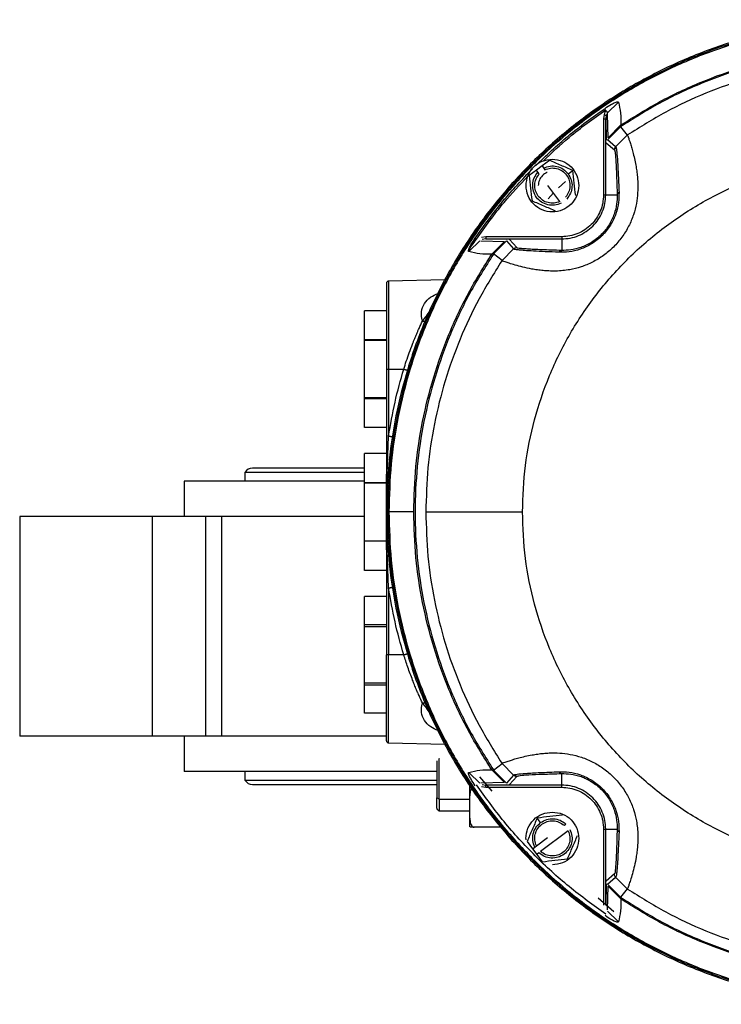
# Model space of a CAD drawing. Header units: millimetres. Extents: x 382 to 2568, y 89 to 1789.
# Tile 2 of 41: x 989 to 1149, y 129 to 353. Entities that reach past the tile are written whole.
import ezdxf

# ---------------------------------------------------------------- set-up
doc = ezdxf.new("R2010")
doc.units = ezdxf.units.MM

msp = doc.modelspace()

# ---------------------------------------------------------------- linework, layer by layer
at = {"color": 7, "linetype": 'Continuous', "lineweight": 25}
for p, q in [((1125.51, 333.76), (1123.1, 331.35)), ((1122.35, 330.97), (1122.2, 329.98)), ((1122.2, 329.98), (1122.2, 312.71)), ((1122.46, 331.3), (1122.35, 330.97)), ((1122.79, 330.83), (1122.7, 329.98)), ((1122.7, 329.98), (1122.81, 325.18)), ((1122.7, 312.71), (1122.7, 329.98)), ((1123.14, 331.09), (1123.1, 331.35)), ((1123.27, 325.72), (1123.14, 331.09)), ((1123.13, 325.26), (1126.06, 328.19)), ((1126.08, 328.54), (1123.27, 325.72)), ((1126.06, 328.18), (1127.62, 326.28)), ((1124.97, 323.63), (1123.13, 325.26)), ((1127.62, 326.28), (1124.97, 323.63)), ((1122.84, 324.55), (1124.68, 322.93)), ((1124.68, 322.93), (1124.72, 322.93)), ((1124.98, 323.64), (1124.85, 323.49)), ((1124.97, 323.63), (1124.98, 323.63)), ((1109.89, 320.57), (1108.22, 319.32)), ((1106.94, 318.36), (1105.26, 317.12)), ((1108.22, 319.32), (1106.94, 318.36)), ((1107.29, 317.88), (1106.94, 318.36)), ((1108.22, 319.32), (1108.58, 318.84)), ((1108.58, 318.84), (1108.87, 318.45)), ((1114.15, 317.51), (1115.19, 318.28)), ((1107.58, 317.5), (1107.29, 317.88)), ((1112.27, 311.21), (1109.53, 314.88)), ((1122.7, 312.71), (1125.31, 312.71)), ((1095.42, 303.2), (1094.43, 303.05)), ((1095.42, 302.7), (1094.57, 302.6)), ((1112.69, 303.2), (1095.42, 303.2)), ((1100.21, 302.59), (1095.42, 302.7)), ((1095.42, 302.7), (1112.69, 302.7)), ((1102.47, 300.72), (1100.84, 302.56)), ((1112.69, 302.7), (1112.69, 300.09)), ((1094.05, 302.29), (1091.63, 299.88)), ((1094.31, 302.25), (1099.67, 302.13)), ((1099.67, 302.13), (1096.86, 299.32)), ((1100.14, 302.27), (1097.21, 299.34)), ((1101.76, 300.43), (1099.12, 297.78)), ((1100.14, 302.27), (1101.76, 300.43)), ((1101.94, 300.57), (1101.76, 300.39)), ((1099.11, 297.78), (1097.21, 299.34)), ((1086.09, 293.43), (1073.29, 293.1)), ((1067.81, 279.6), (1067.81, 286.36)), ((1072.81, 286.36), (1067.81, 286.36)), ((1067.81, 279.85), (1072.81, 279.85)), ((1067.81, 266.33), (1067.81, 279.6)), ((1072.81, 279.6), (1067.81, 279.6)), ((1072.81, 273.09), (1072.81, 249.17)), ((1073.3, 273.09), (1076.75, 273.09)), ((1073.3, 273.09), (1073.3, 257.87)), ((1072.81, 266.57), (1067.81, 266.57)), ((1072.81, 266.33), (1067.81, 266.33)), ((1067.81, 259.81), (1067.81, 266.33)), ((1072.81, 259.81), (1067.81, 259.81)), ((1072.97, 249.17), (1073.3, 257.87)), ((1067.81, 247.23), (1067.81, 253.86)), ((1072.81, 253.86), (1067.81, 253.86)), ((1040.61, 249.59), (1040.61, 247.59)), ((1067.67, 249.59), (1040.61, 249.59)), ((1067.67, 250.59), (1042.36, 250.59)), ((1072.81, 232), (1072.81, 249.17)), ((1026.81, 247.59), (1026.81, 239.59)), ((1067.68, 247.59), (1026.81, 247.59)), ((1067.81, 233.95), (1067.81, 247.23)), ((1067.81, 247.23), (1072.81, 247.23)), ((1072.81, 247.23), (1067.81, 247.23)), ((1073.11, 240.59), (1072.83, 240.59)), ((1079.03, 240.59), (1073.37, 240.59)), ((989.36, 239.59), (989.36, 189.59)), ((1019.57, 239.59), (989.36, 239.59)), ((1019.57, 189.59), (1019.57, 239.59)), ((1031.72, 239.59), (1019.57, 239.59)), ((1031.72, 189.59), (1031.72, 239.59)), ((1035.3, 239.59), (1031.72, 239.59)), ((1035.3, 239.59), (1035.3, 189.59)), ((1067.86, 239.59), (1035.3, 239.59)), ((1072.81, 233.95), (1067.81, 233.95)), ((1067.81, 227.31), (1067.81, 233.95)), ((1072.81, 233.95), (1067.81, 233.95)), ((1072.81, 232), (1072.81, 208.09)), ((1073.3, 223.31), (1072.97, 232)), ((1072.81, 227.31), (1067.81, 227.31)), ((1073.3, 223.31), (1073.3, 208.09)), ((1067.81, 214.51), (1067.81, 221.36)), ((1072.81, 221.36), (1067.81, 221.36)), ((1072.81, 214.94), (1067.81, 214.94)), ((1067.81, 214.51), (1072.81, 214.51)), ((1067.81, 201.23), (1067.81, 214.51)), ((1076.75, 208.09), (1073.3, 208.09)), ((1072.81, 201.66), (1067.81, 201.66)), ((1072.81, 201.23), (1067.81, 201.23)), ((1067.81, 194.81), (1067.81, 201.23)), ((1072.81, 194.81), (1067.81, 194.81)), ((1019.57, 189.59), (989.36, 189.59)), ((1031.72, 189.59), (1019.57, 189.59)), ((1026.81, 189.59), (1026.81, 181.59)), ((1035.3, 189.59), (1031.72, 189.59)), ((1072.89, 189.59), (1035.3, 189.59)), ((1073.3, 188.07), (1086.09, 187.74)), ((1084.31, 181.59), (1026.81, 181.59)), ((1040.61, 181.59), (1040.61, 179.59)), ((1096.86, 181.85), (1099.67, 179.04)), ((1097.21, 181.83), (1099.11, 183.39)), ((1100.14, 178.91), (1097.21, 181.83)), ((1099.08, 183.43), (1099.1, 183.41)), ((1099.12, 183.39), (1101.76, 180.74)), ((1040.61, 179.59), (1084.29, 179.59)), ((1094.05, 178.88), (1091.63, 181.29)), ((1093.98, 180.34), (1096.79, 177.11)), ((1101.76, 180.74), (1100.14, 178.91)), ((1100.84, 178.61), (1102.47, 180.45)), ((1101.76, 180.75), (1101.91, 180.63)), ((1101.76, 180.74), (1101.76, 180.75)), ((1102.47, 180.45), (1102.47, 180.49)), ((1112.69, 178.47), (1112.69, 181.09)), ((1042.36, 178.59), (1084.28, 178.59)), ((1099.67, 179.04), (1094.31, 178.92)), ((1094.43, 178.12), (1095.42, 177.97)), ((1094.57, 178.57), (1095.42, 178.47)), ((1095.42, 178.47), (1100.21, 178.58)), ((1112.69, 178.47), (1095.42, 178.47)), ((1095.42, 177.97), (1112.69, 177.97)), ((1084.81, 175.3), (1084.31, 175.57)), ((1091.81, 170.95), (1091.81, 176.06)), ((1084.31, 173.09), (1084.82, 172.58)), ((1084.81, 172.59), (1091.81, 172.59)), ((1107.89, 169.93), (1107.12, 170.97)), ((1098.86, 168.87), (1092.81, 168.87)), ((1114.19, 168.04), (1107.9, 163.36)), ((1113.23, 169.32), (1113.62, 169.61)), ((1122.2, 168.46), (1122.2, 151.19)), ((1122.7, 168.46), (1125.31, 168.46)), ((1122.7, 151.19), (1122.7, 168.46)), ((1106.94, 164.64), (1109.48, 166.53)), ((1104.83, 165.67), (1106.08, 163.99)), ((1106.08, 163.99), (1106.56, 164.35)), ((1106.08, 163.99), (1107.03, 162.71)), ((1106.56, 164.35), (1106.94, 164.64)), ((1107.51, 163.07), (1107.03, 162.71)), ((1107.03, 162.71), (1108.28, 161.04)), ((1124.68, 158.25), (1122.84, 156.62)), ((1123.13, 155.91), (1124.97, 157.54)), ((1124.83, 157.14), (1124.66, 157.26)), ((1124.83, 157.72), (1125.01, 157.54)), ((1124.97, 157.54), (1127.62, 154.89)), ((1122.81, 155.99), (1122.7, 151.19)), ((1126.06, 152.98), (1123.13, 155.91)), ((1123.14, 150.09), (1123.27, 155.45)), ((1123.27, 155.45), (1126.08, 152.64)), ((1127.62, 154.89), (1126.06, 152.99)), ((1121.01, 152.85), (1124.56, 149.75)), ((1125.51, 147.41), (1123.1, 149.82))]:
    msp.add_line(p, q, dxfattribs=at)
at = {"color": 8, "linetype": 'Continuous', "lineweight": 25}
for p, q in [((1124.98, 323.63), (1125.01, 323.63)), ((1113.58, 315.75), (1111.95, 314.29)), ((1110.8, 313.17), (1109.61, 311.82)), ((1072.87, 241.45), (1072.97, 249.17)), ((1072.97, 232), (1072.87, 239.72)), ((1101.76, 180.75), (1101.76, 180.79)), ((1084.81, 175.3), (1091.81, 175.3))]:
    msp.add_line(p, q, dxfattribs=at)
at = {"color": 7, "linetype": 'Continuous', "lineweight": 25}
for centre, radius, start, end in [((1073.31, 292.6), 0.5, 91.5041, 180), ((1042.36, 248.55), 2.03, 90, 149.4898), ((1042.36, 180.62), 2.03, 210.5102, 270)]:
    msp.add_arc(centre, radius, start, end, dxfattribs=at)
for points in [[(1296.79, 240.59), (1296.69, 244.25), (1296.48, 251.58), (1294.81, 262.47), (1292.15, 273.14), (1288.43, 283.51), (1283.73, 293.46), (1278.07, 302.9), (1271.51, 311.74), (1264.12, 319.9), (1255.97, 327.29), (1247.13, 333.85), (1237.68, 339.5), (1227.73, 344.21), (1217.37, 347.92), (1206.69, 350.59), (1195.81, 352.21), (1184.81, 352.75), (1173.82, 352.21), (1162.93, 350.59), (1152.25, 347.92), (1141.89, 344.21), (1131.94, 339.5), (1122.5, 333.85), (1113.66, 327.29), (1105.5, 319.9), (1098.11, 311.74), (1091.55, 302.9), (1085.89, 293.46), (1081.19, 283.51), (1077.48, 273.14), (1074.82, 262.47), (1073.14, 251.58), (1072.93, 244.25), (1072.83, 240.59)], [(1296.51, 240.59), (1296.41, 244.24), (1296.2, 251.55), (1294.53, 262.41), (1291.88, 273.06), (1288.17, 283.4), (1283.48, 293.32), (1277.83, 302.74), (1271.29, 311.56), (1263.92, 319.7), (1255.79, 327.07), (1246.97, 333.61), (1237.55, 339.25), (1227.63, 343.95), (1217.29, 347.65), (1206.64, 350.31), (1195.78, 351.93), (1184.81, 352.46), (1173.85, 351.93), (1162.99, 350.31), (1152.33, 347.65), (1142, 343.95), (1132.07, 339.25), (1122.66, 333.61), (1113.84, 327.07), (1105.7, 319.7), (1098.33, 311.56), (1091.79, 302.74), (1086.14, 293.32), (1081.45, 283.4), (1077.75, 273.06), (1075.1, 262.41), (1073.42, 251.55), (1073.22, 244.24), (1073.11, 240.59)], [(1296.26, 240.59), (1296.15, 244.23), (1295.94, 251.53), (1294.28, 262.36), (1291.63, 272.99), (1287.94, 283.3), (1283.25, 293.2), (1277.62, 302.6), (1271.1, 311.4), (1263.74, 319.52), (1255.62, 326.87), (1246.83, 333.4), (1237.43, 339.03), (1227.53, 343.71), (1217.21, 347.4), (1206.59, 350.06), (1195.75, 351.67), (1184.81, 352.21), (1173.87, 351.67), (1163.03, 350.06), (1152.41, 347.4), (1142.1, 343.71), (1132.19, 339.03), (1122.8, 333.4), (1114, 326.87), (1105.88, 319.52), (1098.53, 311.4), (1092, 302.6), (1086.37, 293.2), (1081.69, 283.3), (1077.99, 272.99), (1075.35, 262.36), (1073.68, 251.53), (1073.47, 244.23), (1073.37, 240.59)], [(1243.49, 328.24), (1240.56, 330.09), (1234.71, 333.77), (1225.29, 338.17), (1215.53, 341.68), (1205.45, 344.21), (1195.18, 345.73), (1184.81, 346.24), (1174.44, 345.73), (1164.17, 344.21), (1154.1, 341.68), (1144.33, 338.17), (1134.91, 333.77), (1129.06, 330.09), (1126.13, 328.24)], [(1126.15, 328.61), (1129.08, 330.44), (1134.93, 334.11), (1144.35, 338.49), (1154.11, 342), (1164.18, 344.51), (1174.45, 346.03), (1184.81, 346.54), (1195.18, 346.03), (1205.44, 344.51), (1215.51, 342), (1225.27, 338.49), (1234.69, 334.11), (1240.55, 330.44), (1243.47, 328.61)], [(1241.93, 326.34), (1239.08, 328.13), (1233.37, 331.7), (1224.2, 335.96), (1214.7, 339.37), (1204.89, 341.81), (1194.9, 343.29), (1184.81, 343.79), (1174.72, 343.29), (1164.73, 341.81), (1154.92, 339.37), (1145.42, 335.96), (1136.25, 331.7), (1130.55, 328.13), (1127.69, 326.34)], [(1122.2, 329.98), (1122.26, 329.98), (1122.39, 329.98), (1122.56, 329.98), (1122.67, 329.98), (1122.69, 329.98), (1122.7, 329.98)], [(1123.14, 331.09), (1123.07, 331.05), (1122.93, 330.98), (1122.84, 330.88), (1122.79, 330.83)], [(1124.68, 322.93), (1124.68, 322.99), (1124.69, 323.12), (1124.75, 323.31), (1124.84, 323.49), (1124.93, 323.58), (1124.97, 323.63)], [(1103.76, 240.59), (1103.9, 244.12), (1104.16, 251.2), (1106.32, 261.62), (1109.71, 271.69), (1114.42, 281.23), (1120.33, 290.07), (1127.34, 298.06), (1135.33, 305.07), (1144.17, 310.98), (1153.71, 315.68), (1163.77, 319.08), (1174.2, 321.23), (1181.27, 321.5), (1184.81, 321.63)], [(1104.57, 314.83), (1104.66, 315.62), (1104.84, 317.19), (1106.22, 319.19), (1108.21, 320.52), (1110.57, 320.99), (1112.92, 320.52), (1114.91, 319.19), (1116.29, 317.19), (1116.47, 315.62), (1116.57, 314.83)], [(1108.58, 318.84), (1109.06, 319.02), (1110.04, 319.39), (1111.63, 319.26), (1113.1, 318.66), (1113.8, 317.89), (1114.15, 317.51)], [(1108.87, 318.45), (1109.3, 318.61), (1110.16, 318.91), (1111.56, 318.78), (1112.83, 318.23), (1113.84, 317.27), (1114.47, 316.03), (1114.64, 314.65), (1114.36, 313.28), (1113.82, 312.54), (1113.55, 312.17)], [(1112.55, 310.82), (1112.07, 310.64), (1111.09, 310.27), (1109.5, 310.4), (1108.05, 311.02), (1106.9, 312.1), (1106.19, 313.52), (1106.01, 315.08), (1106.35, 316.64), (1106.98, 317.47), (1107.29, 317.88)], [(1107.36, 312.44), (1107.12, 312.84), (1106.65, 313.62), (1106.5, 315.01), (1106.77, 316.38), (1107.31, 317.13), (1107.58, 317.5)], [(1114.15, 317.51), (1114.42, 317.06), (1114.96, 316.16), (1115.11, 314.58), (1114.78, 313.03), (1114.15, 312.2), (1113.84, 311.78)], [(1116.57, 314.83), (1116.47, 314.05), (1116.29, 312.48), (1114.91, 310.48), (1112.92, 309.14), (1110.57, 308.68), (1108.21, 309.14), (1106.22, 310.48), (1104.84, 312.48), (1104.66, 314.05), (1104.57, 314.83)], [(1112.27, 311.21), (1111.83, 311.06), (1110.97, 310.75), (1109.57, 310.88), (1108.29, 311.42), (1107.67, 312.1), (1107.36, 312.44)], [(1112.69, 302.7), (1113.34, 302.74), (1114.65, 302.81), (1116.54, 303.41), (1118.29, 304.33), (1119.81, 305.59), (1121.07, 307.11), (1121.99, 308.85), (1122.59, 310.74), (1122.66, 312.06), (1122.7, 312.71)], [(1122.2, 312.71), (1122.16, 312.09), (1122.09, 310.84), (1121.53, 309.05), (1120.65, 307.39), (1119.46, 305.94), (1118.01, 304.75), (1116.35, 303.87), (1114.55, 303.3), (1113.31, 303.23), (1112.69, 303.2)], [(1122.2, 312.71), (1122.26, 312.71), (1122.39, 312.71), (1122.56, 312.71), (1122.67, 312.71), (1122.69, 312.71), (1122.7, 312.71)], [(1093, 302.85), (1093.03, 302.84), (1093.07, 302.81), (1093.14, 302.76), (1093.23, 302.7), (1093.28, 302.66), (1093.31, 302.64)], [(1095.42, 303.2), (1095.42, 303.13), (1095.42, 303), (1095.42, 302.84), (1095.42, 302.72), (1095.42, 302.71), (1095.42, 302.7)], [(1112.69, 303.2), (1112.69, 303.13), (1112.69, 303), (1112.69, 302.84), (1112.69, 302.72), (1112.69, 302.71), (1112.69, 302.7)], [(1101.76, 300.43), (1101.81, 300.47), (1101.91, 300.56), (1102.09, 300.65), (1102.27, 300.71), (1102.41, 300.72), (1102.47, 300.72)], [(1079.03, 240.59), (1079.13, 244.04), (1079.32, 250.95), (1080.9, 261.21), (1083.4, 271.28), (1086.9, 281.05), (1091.28, 290.46), (1094.95, 296.32), (1096.79, 299.25)], [(1097.15, 299.27), (1095.31, 296.34), (1091.63, 290.48), (1087.23, 281.07), (1083.71, 271.3), (1081.19, 261.23), (1079.67, 250.96), (1079.16, 240.59), (1079.67, 230.21), (1081.19, 219.94), (1083.71, 209.87), (1087.23, 200.1), (1091.63, 190.69), (1095.31, 184.83), (1097.15, 181.91)], [(1099.05, 297.7), (1097.27, 294.85), (1093.7, 289.15), (1089.44, 279.98), (1086.02, 270.47), (1083.59, 260.67), (1082.06, 250.68), (1081.87, 243.95), (1081.77, 240.59)], [(1072.81, 292.6), (1072.81, 292.53), (1072.81, 292.38), (1072.81, 291.22), (1072.81, 289.42), (1072.81, 286.97), (1072.81, 284), (1072.81, 280.6), (1072.81, 276.92), (1072.81, 274.36), (1072.81, 273.09)], [(1072.81, 273.09), (1072.82, 273.09), (1072.83, 273.09), (1072.95, 273.09), (1073.11, 273.09), (1073.23, 273.09), (1073.3, 273.09)], [(1072.97, 249.17), (1072.94, 249.17), (1072.9, 249.17), (1072.85, 249.17), (1072.82, 249.17), (1072.81, 249.17), (1072.81, 249.17)], [(1072.83, 240.59), (1072.93, 236.92), (1073.14, 229.59), (1074.82, 218.7), (1077.48, 208.03), (1081.19, 197.66), (1085.89, 187.71), (1091.55, 178.27), (1098.11, 169.43), (1105.5, 161.28), (1113.66, 153.88), (1122.5, 147.33), (1131.94, 141.67), (1141.89, 136.96), (1152.25, 133.25), (1162.93, 130.58), (1173.82, 128.96), (1184.81, 128.42), (1195.81, 128.96), (1206.69, 130.58), (1217.37, 133.25), (1227.73, 136.96), (1237.68, 141.67), (1247.13, 147.33), (1255.97, 153.88), (1264.12, 161.28), (1271.51, 169.43), (1278.07, 178.27), (1283.73, 187.71), (1288.43, 197.66), (1292.15, 208.03), (1294.81, 218.7), (1296.48, 229.59), (1296.69, 236.92), (1296.79, 240.59)], [(1073.37, 240.59), (1073.3, 240.59), (1073.16, 240.59), (1073.13, 240.59), (1073.11, 240.59)], [(1073.11, 240.59), (1073.22, 236.93), (1073.42, 229.62), (1075.1, 218.76), (1077.75, 208.11), (1081.45, 197.77), (1086.14, 187.85), (1091.79, 178.43), (1098.33, 169.61), (1105.7, 161.48), (1113.84, 154.1), (1122.66, 147.56), (1132.07, 141.92), (1142, 137.22), (1152.33, 133.53), (1162.99, 130.86), (1173.85, 129.25), (1184.81, 128.71), (1195.78, 129.25), (1206.64, 130.86), (1217.29, 133.53), (1227.63, 137.22), (1237.55, 141.92), (1246.97, 147.56), (1255.79, 154.1), (1263.92, 161.48), (1271.29, 169.61), (1277.83, 178.43), (1283.48, 187.85), (1288.17, 197.77), (1291.88, 208.11), (1294.53, 218.76), (1296.2, 229.62), (1296.41, 236.93), (1296.51, 240.59)], [(1073.37, 240.59), (1073.47, 236.94), (1073.68, 229.64), (1075.35, 218.81), (1077.99, 208.18), (1081.69, 197.87), (1086.37, 187.97), (1092, 178.57), (1098.53, 169.77), (1105.88, 161.66), (1114, 154.3), (1122.8, 147.77), (1132.19, 142.14), (1142.1, 137.46), (1152.41, 133.77), (1163.03, 131.11), (1173.87, 129.5), (1184.81, 128.96), (1195.75, 129.5), (1206.59, 131.11), (1217.21, 133.77), (1227.53, 137.46), (1237.43, 142.14), (1246.83, 147.77), (1255.62, 154.3), (1263.74, 161.66), (1271.1, 169.77), (1277.62, 178.57), (1283.25, 187.97), (1287.94, 197.87), (1291.63, 208.18), (1294.28, 218.81), (1295.94, 229.64), (1296.15, 236.94), (1296.26, 240.59)], [(1096.79, 181.92), (1094.95, 184.85), (1091.28, 190.71), (1086.9, 200.13), (1083.4, 209.89), (1080.9, 219.96), (1079.32, 230.22), (1079.13, 237.13), (1079.03, 240.59)], [(1081.77, 240.59), (1081.85, 240.59), (1081.99, 240.59), (1083.17, 240.59), (1085.03, 240.59), (1087.6, 240.59), (1090.82, 240.59), (1094.63, 240.59), (1098.93, 240.59), (1102.15, 240.59), (1103.76, 240.59)], [(1081.77, 240.59), (1081.87, 237.22), (1082.06, 230.5), (1083.59, 220.5), (1086.02, 210.7), (1089.44, 201.19), (1093.7, 192.02), (1097.27, 186.32), (1099.05, 183.47)], [(1184.81, 159.54), (1181.27, 159.67), (1174.2, 159.94), (1163.77, 162.09), (1153.71, 165.49), (1144.17, 170.2), (1135.33, 176.1), (1127.34, 183.11), (1120.33, 191.11), (1114.42, 199.95), (1109.71, 209.48), (1106.32, 219.55), (1104.16, 229.98), (1103.9, 237.05), (1103.76, 240.59)], [(1072.97, 232), (1072.94, 232), (1072.9, 232), (1072.85, 232), (1072.82, 232), (1072.81, 232), (1072.81, 232)], [(1072.81, 188.57), (1072.81, 188.65), (1072.81, 188.79), (1072.81, 189.95), (1072.81, 191.75), (1072.81, 194.2), (1072.81, 197.18), (1072.81, 200.57), (1072.81, 204.25), (1072.81, 206.81), (1072.81, 208.09)], [(1073.3, 208.09), (1073.23, 208.09), (1073.11, 208.09), (1072.95, 208.09), (1072.83, 208.09), (1072.82, 208.09), (1072.81, 208.09)], [(1073.3, 188.07), (1073.3, 188.15), (1073.3, 188.3), (1073.3, 189.49), (1073.3, 191.34), (1073.3, 193.84), (1073.3, 196.9), (1073.3, 200.38), (1073.3, 204.16), (1073.3, 206.78), (1073.3, 208.09)], [(1072.81, 188.57), (1072.82, 188.51), (1072.83, 188.38), (1072.95, 188.22), (1073.11, 188.1), (1073.23, 188.08), (1073.3, 188.07)], [(1102.47, 180.45), (1102.41, 180.46), (1102.27, 180.46), (1102.09, 180.52), (1101.91, 180.61), (1101.81, 180.7), (1101.76, 180.74)], [(1122.75, 149.09), (1119.92, 151.12), (1114.25, 155.2), (1106.53, 162.31), (1099.42, 170.02), (1095.35, 175.69), (1093.31, 178.53)], [(1095.42, 177.97), (1095.42, 178.04), (1095.42, 178.17), (1095.42, 178.33), (1095.42, 178.45), (1095.42, 178.46), (1095.42, 178.47)], [(1122.7, 168.46), (1122.66, 169.12), (1122.59, 170.43), (1121.99, 172.32), (1121.07, 174.06), (1119.81, 175.59), (1118.29, 176.84), (1116.54, 177.77), (1114.65, 178.36), (1113.34, 178.44), (1112.69, 178.47)], [(1112.69, 177.97), (1112.69, 178.04), (1112.69, 178.17), (1112.69, 178.33), (1112.69, 178.45), (1112.69, 178.46), (1112.69, 178.47)], [(1112.69, 177.97), (1113.31, 177.94), (1114.55, 177.87), (1116.35, 177.3), (1118.01, 176.42), (1119.46, 175.23), (1120.65, 173.78), (1121.53, 172.12), (1122.09, 170.33), (1122.16, 169.08), (1122.2, 168.46)], [(1091.81, 168.97), (1091.81, 169.2), (1091.81, 169.65), (1091.81, 170.52), (1091.81, 170.95)], [(1106.94, 164.64), (1106.79, 165.07), (1106.49, 165.94), (1106.61, 167.33), (1107.17, 168.6), (1108.13, 169.61), (1109.37, 170.24), (1110.74, 170.41), (1112.12, 170.13), (1112.86, 169.59), (1113.23, 169.32)], [(1107.89, 169.93), (1108.34, 170.2), (1109.23, 170.73), (1110.82, 170.89), (1112.37, 170.56), (1113.2, 169.93), (1113.62, 169.61)], [(1110.57, 172.34), (1111.35, 172.25), (1112.92, 172.07), (1114.92, 170.68), (1116.25, 168.7), (1116.72, 166.34), (1116.25, 163.98), (1114.92, 162), (1112.92, 160.61), (1111.35, 160.43), (1110.57, 160.34)], [(1106.56, 164.35), (1106.37, 164.84), (1106.01, 165.82), (1106.13, 167.4), (1106.74, 168.87), (1107.51, 169.58), (1107.89, 169.93)], [(1114.57, 168.33), (1114.76, 167.84), (1115.12, 166.86), (1115, 165.27), (1114.38, 163.83), (1113.29, 162.68), (1111.88, 161.97), (1110.32, 161.79), (1108.76, 162.12), (1107.93, 162.75), (1107.51, 163.07)], [(1114.19, 168.04), (1114.34, 167.61), (1114.64, 166.74), (1114.52, 165.34), (1113.96, 164.08), (1113, 163.07), (1111.76, 162.44), (1110.39, 162.27), (1109.01, 162.55), (1108.27, 163.09), (1107.9, 163.36)], [(1122.2, 168.46), (1122.26, 168.46), (1122.39, 168.46), (1122.56, 168.46), (1122.67, 168.46), (1122.69, 168.46), (1122.7, 168.46)], [(1124.97, 157.54), (1124.93, 157.59), (1124.84, 157.69), (1124.75, 157.86), (1124.69, 158.05), (1124.68, 158.18), (1124.68, 158.25)], [(1127.69, 154.83), (1130.55, 153.04), (1136.25, 149.47), (1145.42, 145.21), (1154.92, 141.8), (1164.73, 139.36), (1174.72, 137.88), (1184.81, 137.38), (1194.9, 137.88), (1204.89, 139.36), (1214.7, 141.8), (1224.2, 145.21), (1233.37, 149.47), (1239.08, 153.04), (1241.93, 154.83)], [(1126.13, 152.93), (1129.06, 151.09), (1134.91, 147.4), (1144.33, 143.01), (1154.1, 139.49), (1164.17, 136.97), (1174.44, 135.44), (1184.81, 134.93), (1195.18, 135.44), (1205.45, 136.97), (1215.53, 139.49), (1225.29, 143.01), (1234.71, 147.4), (1240.56, 151.09), (1243.49, 152.93)], [(1243.47, 152.56), (1240.55, 150.73), (1234.69, 147.06), (1225.27, 142.68), (1215.51, 139.18), (1205.44, 136.66), (1195.18, 135.14), (1184.81, 134.64), (1174.45, 135.14), (1164.18, 136.66), (1154.11, 139.18), (1144.35, 142.68), (1134.93, 147.06), (1129.08, 150.73), (1126.15, 152.56)]]:
    msp.add_open_spline(points, degree=3, dxfattribs=at)
for points, knots in [([(1122.55, 332.39), (1123.04, 332.72), (1123.79, 333.21), (1124.71, 333.7), (1125.17, 333.87), (1125.38, 333.9), (1125.48, 333.9), (1125.56, 333.86), (1125.58, 333.82), (1125.59, 333.8)], [0, 0, 0, 0, 0.498501, 0.748482, 0.873608, 0.91279, 0.944941, 0.972701, 1, 1, 1, 1]), ([(1125.59, 333.8), (1125.79, 332.99), (1126.2, 331.37), (1126.17, 329.53), (1126.15, 328.61)], [0, 0, 0, 0, 0.499814, 1, 1, 1, 1]), ([(1122.69, 332.02), (1122.67, 331.94), (1122.63, 331.82), (1122.57, 331.58), (1122.51, 331.42), (1122.46, 331.3)], [0, 0, 0, 0, 0.320281, 0.499997, 1, 1, 1, 1]), ([(1123.1, 331.35), (1123.1, 331.41), (1123.08, 331.52), (1122.99, 331.69), (1122.85, 331.86), (1122.74, 331.97), (1122.69, 332.02)], [0, 0, 0, 0, 0.242284, 0.500329, 0.750136, 1, 1, 1, 1]), ([(1122.35, 330.97), (1122.39, 330.95), (1122.49, 330.92), (1122.62, 330.88), (1122.73, 330.85), (1122.77, 330.83), (1122.79, 330.83)], [0, 0, 0, 0, 0.244169, 0.5, 0.755831, 1, 1, 1, 1]), ([(1126.06, 328.19), (1126.07, 328.23), (1126.1, 328.3), (1126.08, 328.46), (1126.08, 328.54)], [0, 0, 0, 0, 0.554548, 1, 1, 1, 1]), ([(1127.65, 326.32), (1127.67, 326.28), (1127.7, 326.21), (1127.91, 325.62), (1128.21, 324.74), (1128.54, 323.67), (1128.89, 322.47), (1129.24, 321.08), (1129.54, 319.62), (1129.77, 318.21), (1129.92, 316.89), (1130.03, 315.25), (1130.02, 313.25), (1129.73, 310.77), (1129.09, 308.2), (1128, 305.58), (1126.46, 303.07), (1124.51, 300.8), (1122.23, 298.87), (1119.72, 297.35), (1117.1, 296.27), (1114.82, 295.72), (1112.92, 295.46), (1111.33, 295.37), (1109.83, 295.39), (1108.43, 295.49), (1107.12, 295.64), (1105.52, 295.9), (1103.76, 296.29), (1102.05, 296.75), (1100.72, 297.17), (1099.77, 297.49), (1099.18, 297.7), (1099.12, 297.73), (1099.08, 297.75)], [0, 0, 0, 0, 0.041984, 0.084172, 0.125221, 0.157537, 0.187612, 0.220211, 0.250096, 0.272266, 0.293092, 0.312635, 0.345238, 0.375195, 0.406559, 0.437998, 0.469253, 0.500673, 0.531991, 0.563241, 0.594507, 0.625813, 0.645555, 0.666396, 0.688508, 0.70808, 0.72894, 0.751149, 0.791299, 0.832956, 0.875522, 0.916301, 0.958233, 1, 1, 1, 1]), ([(1125.01, 323.63), (1124.97, 323.58), (1124.88, 323.49), (1124.79, 323.31), (1124.73, 323.12), (1124.72, 322.99), (1124.72, 322.93)], [0, 0, 0, 0, 0.247577, 0.5, 0.752423, 1, 1, 1, 1]), ([(1124.72, 322.93), (1124.77, 322.75), (1124.88, 322.4), (1125.03, 320.29), (1125.18, 317.12), (1125.27, 314.2), (1125.31, 312.71)], [0, 0, 0, 0, 0.237637, 0.482598, 0.736633, 1, 1, 1, 1]), ([(1125.01, 323.63), (1125.07, 323.46), (1125.18, 323.1), (1125.36, 320.96), (1125.55, 317.75), (1125.67, 314.79), (1125.73, 313.29)], [0, 0, 0, 0, 0.2385219, 0.4833243, 0.7372391, 1, 1, 1, 1]), ([(1115.19, 318.28), (1114.31, 318.66), (1112.54, 319.42), (1110.77, 320.19), (1109.89, 320.57)], [0, 0, 0, 0, 0.500933, 1, 1, 1, 1]), ([(1115.87, 312.55), (1115.76, 313.5), (1115.53, 315.42), (1115.31, 317.33), (1115.19, 318.28)], [0, 0, 0, 0, 0.500933, 1, 1, 1, 1]), ([(1105.26, 317.12), (1105.38, 316.16), (1105.6, 314.25), (1105.82, 312.34), (1105.94, 311.38)], [0, 0, 0, 0, 0.500933, 1, 1, 1, 1]), ([(1109.36, 317.79), (1109.35, 317.79), (1108.94, 317.71), (1108.26, 317.12), (1107.51, 316.1), (1107.41, 315.25), (1107.37, 314.83)], [0, 0, 0, 0, 0.004618, 0.336412, 0.668206, 1, 1, 1, 1]), ([(1105.94, 311.38), (1106.82, 311), (1108.59, 310.24), (1110.36, 309.48), (1111.24, 309.1)], [0, 0, 0, 0, 0.500933, 1, 1, 1, 1]), ([(1125.73, 313.29), (1125.73, 312.54), (1125.72, 311.06), (1125.12, 308.47), (1123.9, 305.83), (1121.98, 303.39), (1119.54, 301.49), (1116.9, 300.27), (1114.33, 299.68), (1112.85, 299.67), (1112.11, 299.67)], [0, 0, 0, 0, 0.125704, 0.25087, 0.375936, 0.500734, 0.62525, 0.750121, 0.875175, 1, 1, 1, 1]), ([(1125.31, 312.71), (1125.3, 312.04), (1125.28, 310.69), (1124.72, 308.32), (1123.57, 305.87), (1121.77, 303.6), (1119.5, 301.81), (1117.05, 300.68), (1114.69, 300.12), (1113.36, 300.1), (1112.69, 300.09)], [0, 0, 0, 0, 0.125728, 0.250906, 0.375974, 0.50076, 0.625244, 0.750105, 0.875167, 1, 1, 1, 1]), ([(1125.73, 313.29), (1125.67, 313.25), (1125.55, 313.18), (1125.42, 313.04), (1125.33, 312.88), (1125.32, 312.77), (1125.31, 312.71)], [0, 0, 0, 0, 0.246545, 0.5, 0.753455, 1, 1, 1, 1]), ([(1091.59, 299.81), (1091.57, 299.82), (1091.53, 299.84), (1091.5, 299.91), (1091.5, 300.01), (1091.53, 300.22), (1091.7, 300.68), (1092.18, 301.6), (1092.68, 302.35), (1093, 302.85)], [0, 0, 0, 0, 0.027069, 0.054561, 0.086323, 0.12495, 0.249714, 0.49975, 1, 1, 1, 1]), ([(1091.63, 299.88), (1091.63, 299.88), (1091.61, 299.89), (1091.59, 299.91), (1091.58, 299.94), (1091.58, 299.99), (1091.6, 300.08), (1091.76, 300.48), (1092.34, 301.36), (1092.93, 302.14), (1093.31, 302.64)], [0, 0, 0, 0, 0.011327, 0.022043, 0.033335, 0.046235, 0.079327, 0.124432, 0.439718, 1, 1, 1, 1]), ([(1112.69, 300.09), (1111.11, 300.13), (1108.03, 300.22), (1105.27, 300.36), (1103.74, 300.47), (1102.66, 300.58), (1102.54, 300.66), (1102.47, 300.72)], [0, 0, 0, 0, 0.263458, 0.517313, 0.640673, 0.762336, 1, 1, 1, 1]), ([(1096.79, 299.25), (1095.87, 299.23), (1094.02, 299.2), (1092.4, 299.6), (1091.59, 299.81)], [0, 0, 0, 0, 0.499821, 1, 1, 1, 1]), ([(1096.86, 299.32), (1096.94, 299.31), (1097.1, 299.3), (1097.17, 299.32), (1097.21, 299.34)], [0, 0, 0, 0, 0.445452, 1, 1, 1, 1]), ([(1112.11, 299.67), (1112.14, 299.72), (1112.22, 299.85), (1112.36, 299.98), (1112.52, 300.07), (1112.63, 300.08), (1112.69, 300.09)], [0, 0, 0, 0, 0.246545, 0.5, 0.753455, 1, 1, 1, 1]), ([(1076.75, 273.09), (1076.94, 273.69), (1077.34, 274.94), (1078.02, 276.86), (1078.58, 278.36), (1079.01, 279.44), (1079.27, 280.1), (1079.56, 280.79), (1079.8, 281.37), (1080.02, 281.89), (1080.4, 282.75), (1080.73, 283.47), (1080.98, 284.03)], [0, 0, 0, 0, 0.155313, 0.321378, 0.498273, 0.555146, 0.615918, 0.680593, 0.749175, 0.779878, 0.831912, 1, 1, 1, 1]), ([(1080.98, 284.03), (1081.08, 284), (1081.29, 283.95), (1081.57, 283.96), (1081.79, 284.03), (1081.85, 284.13), (1081.87, 284.18)], [0, 0, 0, 0, 0.242676, 0.5, 0.757324, 1, 1, 1, 1]), ([(1072.81, 277.99), (1072.81, 276.78), (1072.81, 274.36), (1072.81, 270.73), (1072.81, 268.78), (1072.81, 267.99)], [0, 0, 0, 0, 0.374664, 0.749329, 1, 1, 1, 1]), ([(1073.3, 257.87), (1073.74, 260.43), (1074.63, 265.57), (1076.04, 270.58), (1076.75, 273.09)], [0, 0, 0, 0, 0.499997, 1, 1, 1, 1]), ([(1076.75, 273.09), (1076.87, 273.05), (1077.05, 272.99), (1077.27, 272.93), (1077.42, 272.88), (1077.54, 272.84), (1077.65, 272.81), (1077.67, 272.8), (1077.68, 272.8)], [0, 0, 0, 0, 0.239442, 0.368351, 0.5, 0.631649, 0.760558, 1, 1, 1, 1]), ([(1073.3, 257.87), (1073.42, 257.85), (1073.61, 257.82), (1073.84, 257.78), (1073.99, 257.76), (1074.12, 257.74), (1074.23, 257.72), (1074.25, 257.71), (1074.26, 257.71)], [0, 0, 0, 0, 0.2394526, 0.3683579, 0.5, 0.6316421, 0.7605474, 1, 1, 1, 1]), ([(1073.3, 223.31), (1073.42, 223.33), (1073.61, 223.36), (1073.84, 223.39), (1073.99, 223.42), (1074.12, 223.44), (1074.23, 223.45), (1074.25, 223.46), (1074.26, 223.46)], [0, 0, 0, 0, 0.239453, 0.368358, 0.5, 0.631642, 0.760547, 1, 1, 1, 1]), ([(1076.75, 208.09), (1076.04, 210.59), (1074.63, 215.61), (1073.74, 220.74), (1073.3, 223.31)], [0, 0, 0, 0, 0.500003, 1, 1, 1, 1]), ([(1076.75, 208.09), (1076.87, 208.12), (1077.05, 208.18), (1077.27, 208.24), (1077.42, 208.29), (1077.54, 208.33), (1077.65, 208.36), (1077.67, 208.37), (1077.68, 208.37)], [0, 0, 0, 0, 0.2394415, 0.3683508, 0.5, 0.6316492, 0.7605585, 1, 1, 1, 1]), ([(1080.98, 197.15), (1080.73, 197.7), (1080.4, 198.41), (1079.96, 199.43), (1079.61, 200.25), (1079.2, 201.24), (1078.53, 202.95), (1077.69, 205.2), (1077.05, 207.16), (1076.75, 208.09)], [0, 0, 0, 0, 0.16759, 0.219359, 0.295531, 0.402371, 0.498489, 0.761578, 1, 1, 1, 1]), ([(1080.98, 197.15), (1081.08, 197.17), (1081.29, 197.22), (1081.57, 197.21), (1081.79, 197.14), (1081.85, 197.04), (1081.87, 196.99)], [0, 0, 0, 0, 0.242676, 0.5, 0.757324, 1, 1, 1, 1]), ([(1084.31, 183.98), (1084.31, 184), (1084.31, 184.07), (1084.31, 183.28), (1084.31, 181.77), (1084.31, 179.74), (1084.31, 177.52), (1084.31, 176.22), (1084.31, 175.57)], [0, 0, 0, 0, 0.086873, 0.2694984, 0.4521238, 0.6347492, 0.8173746, 1, 1, 1, 1]), ([(1084.81, 175.3), (1084.81, 176.01), (1084.81, 177.42), (1084.81, 179.85), (1084.81, 182.06), (1084.81, 183.71), (1084.81, 184.57), (1084.81, 184.49), (1084.81, 184.47)], [0, 0, 0, 0, 0.182621, 0.365243, 0.547864, 0.730486, 0.913107, 1, 1, 1, 1]), ([(1099.08, 183.43), (1099.12, 183.44), (1099.19, 183.47), (1099.78, 183.69), (1100.66, 183.98), (1101.73, 184.32), (1102.93, 184.66), (1104.31, 185.01), (1105.78, 185.31), (1107.19, 185.54), (1108.5, 185.69), (1110.14, 185.8), (1112.15, 185.79), (1114.63, 185.51), (1117.19, 184.87), (1119.82, 183.78), (1122.32, 182.23), (1124.59, 180.28), (1126.53, 178), (1128.05, 175.49), (1129.12, 172.88), (1129.68, 170.6), (1129.94, 168.69), (1130.03, 167.1), (1130.01, 165.6), (1129.91, 164.2), (1129.76, 162.89), (1129.5, 161.29), (1129.11, 159.54), (1128.65, 157.82), (1128.23, 156.49), (1127.91, 155.55), (1127.7, 154.96), (1127.67, 154.89), (1127.65, 154.86)], [0, 0, 0, 0, 0.041984, 0.084172, 0.125221, 0.157537, 0.187612, 0.220211, 0.250096, 0.272266, 0.293092, 0.312635, 0.345238, 0.375195, 0.406559, 0.437998, 0.469253, 0.500673, 0.531991, 0.563241, 0.594507, 0.625813, 0.645555, 0.666396, 0.688508, 0.70808, 0.72894, 0.751149, 0.791299, 0.832956, 0.875522, 0.916301, 0.958233, 1, 1, 1, 1]), ([(1091.59, 181.36), (1092.4, 181.57), (1094.02, 181.98), (1095.87, 181.94), (1096.79, 181.92)], [0, 0, 0, 0, 0.499814, 1, 1, 1, 1]), ([(1097.21, 181.83), (1097.17, 181.85), (1097.1, 181.87), (1096.94, 181.86), (1096.86, 181.85)], [0, 0, 0, 0, 0.554548, 1, 1, 1, 1]), ([(1101.76, 180.79), (1101.94, 180.84), (1102.3, 180.95), (1104.44, 181.14), (1107.64, 181.32), (1110.6, 181.44), (1112.11, 181.51)], [0, 0, 0, 0, 0.238522, 0.483324, 0.737239, 1, 1, 1, 1]), ([(1112.11, 181.51), (1112.85, 181.5), (1114.34, 181.49), (1116.92, 180.89), (1119.57, 179.67), (1122, 177.75), (1123.91, 175.32), (1125.13, 172.68), (1125.72, 170.1), (1125.73, 168.62), (1125.73, 167.88)], [0, 0, 0, 0, 0.125704, 0.25087, 0.375936, 0.500734, 0.62525, 0.750121, 0.875175, 1, 1, 1, 1]), ([(1112.11, 181.51), (1112.14, 181.45), (1112.22, 181.33), (1112.36, 181.19), (1112.52, 181.1), (1112.63, 181.09), (1112.69, 181.09)], [0, 0, 0, 0, 0.246545, 0.5, 0.753455, 1, 1, 1, 1]), ([(1093, 178.32), (1092.68, 178.82), (1092.18, 179.57), (1091.7, 180.49), (1091.53, 180.94), (1091.5, 181.16), (1091.5, 181.26), (1091.53, 181.33), (1091.57, 181.35), (1091.59, 181.36)], [0, 0, 0, 0, 0.498501, 0.748482, 0.873608, 0.91279, 0.944941, 0.972701, 1, 1, 1, 1]), ([(1101.76, 180.79), (1101.81, 180.74), (1101.91, 180.65), (1102.09, 180.56), (1102.28, 180.5), (1102.41, 180.5), (1102.47, 180.49)], [0, 0, 0, 0, 0.247577, 0.5, 0.752423, 1, 1, 1, 1]), ([(1102.47, 180.49), (1102.64, 180.54), (1102.99, 180.65), (1105.11, 180.81), (1108.28, 180.96), (1111.2, 181.04), (1112.69, 181.09)], [0, 0, 0, 0, 0.237637, 0.482598, 0.736633, 1, 1, 1, 1]), ([(1112.69, 181.09), (1113.36, 181.07), (1114.71, 181.05), (1117.07, 180.49), (1119.52, 179.34), (1121.8, 177.55), (1123.58, 175.27), (1124.72, 172.83), (1125.28, 170.47), (1125.3, 169.13), (1125.31, 168.46)], [0, 0, 0, 0, 0.125728, 0.250906, 0.375974, 0.50076, 0.625244, 0.750105, 0.875167, 1, 1, 1, 1]), ([(1091.81, 176.06), (1091.81, 176.76), (1091.81, 177.48), (1091.81, 178.21), (1091.81, 178.22)], [0, 0, 0, 0, 0.979253, 1, 1, 1, 1]), ([(1092.18, 177.72), (1092.1, 177.57), (1091.81, 177.05), (1091.81, 176.47), (1091.81, 176.06)], [0, 0, 0, 0, 0.294995, 1, 1, 1, 1]), ([(1084.31, 173.19), (1084.31, 173.17), (1084.31, 173.12), (1084.31, 173.93), (1084.31, 175.02), (1084.31, 175.57)], [0, 0, 0, 0, 0.207705, 0.603852, 1, 1, 1, 1]), ([(1084.81, 175.3), (1084.81, 174.7), (1084.81, 173.5), (1084.81, 172.63), (1084.81, 172.68), (1084.81, 172.7)], [0, 0, 0, 0, 0.396166, 0.792333, 1, 1, 1, 1]), ([(1091.81, 170.95), (1091.83, 170.54), (1091.85, 169.94), (1092.14, 169.26), (1092.42, 168.99), (1092.63, 168.89), (1092.75, 168.87), (1092.81, 168.87)], [0, 0, 0, 0, 0.499527, 0.749257, 0.874361, 0.939421, 1, 1, 1, 1]), ([(1104.58, 166), (1104.57, 166.11), (1104.54, 167), (1104.88, 168.7), (1106.21, 170.68), (1108.21, 172.07), (1109.78, 172.25), (1110.57, 172.34)], [0, 0, 0, 0, 0.035408, 0.276556, 0.517704, 0.758852, 1, 1, 1, 1]), ([(1107.12, 170.97), (1106.73, 170.08), (1105.97, 168.32), (1105.21, 166.55), (1104.83, 165.67)], [0, 0, 0, 0, 0.500933, 1, 1, 1, 1]), ([(1112.85, 171.64), (1111.89, 171.53), (1109.98, 171.31), (1108.07, 171.08), (1107.12, 170.97)], [0, 0, 0, 0, 0.5009328, 1, 1, 1, 1]), ([(1092.81, 168.87), (1092.75, 168.87), (1092.63, 168.87), (1092.42, 168.88), (1092.14, 168.89), (1091.85, 168.92), (1091.83, 168.95), (1091.81, 168.97)], [0, 0, 0, 0, 0.060825, 0.126362, 0.252075, 0.502273, 1, 1, 1, 1]), ([(1125.31, 168.46), (1125.26, 166.89), (1125.17, 163.8), (1125.04, 161.04), (1124.93, 159.51), (1124.82, 158.43), (1124.73, 158.32), (1124.68, 158.25)], [0, 0, 0, 0, 0.263458, 0.517313, 0.640673, 0.762336, 1, 1, 1, 1]), ([(1125.73, 167.88), (1125.67, 167.92), (1125.55, 167.99), (1125.42, 168.13), (1125.33, 168.29), (1125.32, 168.41), (1125.31, 168.46)], [0, 0, 0, 0, 0.246545, 0.5, 0.753455, 1, 1, 1, 1]), ([(1114.01, 161.71), (1114.4, 162.6), (1115.16, 164.36), (1115.92, 166.13), (1116.3, 167.01)], [0, 0, 0, 0, 0.5009328, 1, 1, 1, 1]), ([(1108.28, 161.04), (1109.24, 161.15), (1111.15, 161.37), (1113.06, 161.6), (1114.01, 161.71)], [0, 0, 0, 0, 0.500933, 1, 1, 1, 1]), ([(1126.15, 152.56), (1126.17, 151.64), (1126.2, 149.8), (1125.79, 148.18), (1125.59, 147.37)], [0, 0, 0, 0, 0.4998207, 1, 1, 1, 1]), ([(1126.08, 152.64), (1126.08, 152.71), (1126.1, 152.88), (1126.07, 152.95), (1126.06, 152.98)], [0, 0, 0, 0, 0.445452, 1, 1, 1, 1]), ([(1125.59, 147.37), (1125.58, 147.35), (1125.56, 147.31), (1125.49, 147.28), (1125.39, 147.27), (1125.17, 147.3), (1124.72, 147.47), (1123.79, 147.96), (1123.05, 148.45), (1122.55, 148.78)], [0, 0, 0, 0, 0.0270686, 0.0545614, 0.0863226, 0.1249504, 0.2497142, 0.4997495, 1, 1, 1, 1])]:
    msp.add_open_spline(points, degree=3, knots=knots, dxfattribs=at)
at = {"color": 8, "linetype": 'Continuous', "lineweight": 25}
for points, knots in [([(1106.72, 319.34), (1109.14, 321.65), (1114.11, 326.38), (1119.69, 330.36), (1122.55, 332.39)], [0, 0, 0, 0, 0.4887, 1, 1, 1, 1]), ([(1108.45, 320.41), (1110.39, 322.25), (1114.87, 326.5), (1119.9, 330.06), (1122.75, 332.09)], [0, 0, 0, 0, 0.433782, 1, 1, 1, 1]), ([(1093, 302.85), (1095.04, 305.71), (1099.02, 311.29), (1103.75, 316.26), (1106.06, 318.68)], [0, 0, 0, 0, 0.5113, 1, 1, 1, 1]), ([(1093.31, 302.64), (1095.33, 305.49), (1098.9, 310.53), (1103.15, 315.01), (1104.99, 316.95)], [0, 0, 0, 0, 0.566218, 1, 1, 1, 1]), ([(1112.11, 299.67), (1111.02, 299.71), (1108.87, 299.8), (1106.24, 299.93), (1104.33, 300.05), (1103.05, 300.16), (1102.02, 300.27), (1101.91, 300.35), (1101.85, 300.4)], [0, 0, 0, 0, 0.184245, 0.362482, 0.53631, 0.664712, 0.790776, 1, 1, 1, 1]), ([(1080.98, 284.03), (1080.85, 284.75), (1080.6, 286.2), (1081.35, 288.08), (1082.66, 289.5), (1083.99, 290.05), (1084.6, 290.3)], [0, 0, 0, 0, 0.25998, 0.519589, 0.779723, 1, 1, 1, 1]), ([(1083.23, 287.4), (1083.03, 287.04), (1082.37, 285.81), (1081.55, 284.77), (1080.98, 284.03)], [0, 0, 0, 0, 0.292617, 1, 1, 1, 1]), ([(1084.6, 190.87), (1083.99, 191.12), (1082.67, 191.68), (1081.35, 193.09), (1080.6, 194.97), (1080.85, 196.42), (1080.98, 197.15)], [0, 0, 0, 0, 0.220172, 0.480198, 0.739694, 1, 1, 1, 1]), ([(1080.98, 197.15), (1081.55, 196.4), (1082.37, 195.36), (1083.03, 194.13), (1083.22, 193.78)], [0, 0, 0, 0, 0.7076614, 1, 1, 1, 1]), ([(1125.73, 167.88), (1125.69, 166.79), (1125.6, 164.64), (1125.47, 162.02), (1125.35, 160.1), (1125.24, 158.83), (1125.12, 157.8), (1125.05, 157.69), (1125, 157.62)], [0, 0, 0, 0, 0.1842452, 0.3624822, 0.5363103, 0.6647124, 0.7907762, 1, 1, 1, 1])]:
    msp.add_open_spline(points, degree=3, knots=knots, dxfattribs=at)
msp.add_open_spline([(1073.3, 293.1), (1073.3, 293.02), (1073.3, 292.88), (1073.3, 291.69), (1073.3, 289.84), (1073.3, 287.33), (1073.3, 284.28), (1073.3, 280.79), (1073.3, 277.02), (1073.3, 274.4), (1073.3, 273.09)], degree=3, dxfattribs=at)

doc.saveas('drawing.dxf')
